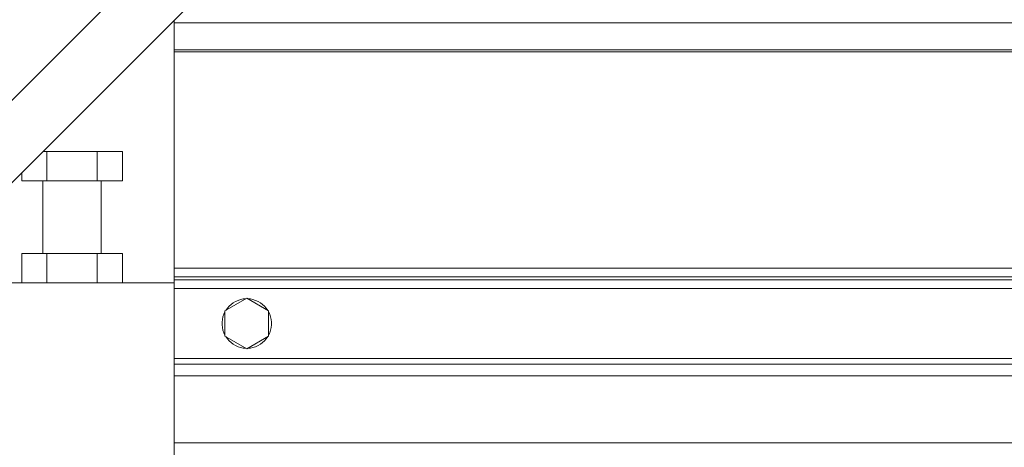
# Model space of a CAD drawing. Header units: millimetres. Extents: x 295996 to 512960, y -33037 to 76497.
# Tile 22 of 256: x 361397 to 361735, y 54923 to 55070. Entities that reach past the tile are written whole.
import ezdxf

# ---------------------------------------------------------------- set-up
doc = ezdxf.new("R2010")
doc.units = ezdxf.units.MM
doc.header["$LTSCALE"] = 0.25
doc.linetypes.add('XKITLINE00', pattern=[0])
doc.layers.get('0').update_dxf_attribs({"lineweight": 20})

msp = doc.modelspace()

# ---------------------------------------------------------------- linework, layer by layer
at = {"linetype": 'XKITLINE00', "lineweight": 0}
for p, q in [((361720.43064, 55368.12395), (361291.21712, 54938.91013)), ((361305.35915, 54924.76799), (361734.57268, 55353.98182)), ((361450.35913, 55069.76799), (361450.35913, 55068.95378)), ((361450.35913, 55068.95378), (361450.35913, 55059.74667)), ((361450.35913, 55068.95378), (365567.36925, 55068.95378)), ((361450.35913, 55059.03956), (361450.35913, 55059.74864)), ((361450.35913, 55059.03956), (361450.35913, 55059.74667)), ((361450.35913, 55059.74667), (365567.36925, 55059.74667)), ((361450.35913, 54984.76799), (361450.35913, 55059.03956)), ((361450.35913, 55059.03956), (365567.36925, 55059.03956)), ((361406.69897, 55024.76799), (361405.35906, 55024.76799)), ((361406.69897, 55014.76799), (361406.69897, 55024.76799)), ((361424.01912, 55024.76799), (361406.69897, 55024.76799)), ((361432.67944, 55024.76799), (361424.01912, 55024.76799)), ((361424.01912, 55024.76799), (361424.01912, 55014.76799)), ((361432.67944, 55014.76799), (361432.67944, 55024.76799)), ((361398.03865, 55014.76799), (361398.03865, 55017.44748)), ((361406.69897, 55014.76799), (361398.03865, 55014.76799)), ((361405.35904, 54989.76796), (361405.35904, 55014.76794)), ((361406.69897, 55014.76799), (361424.01912, 55014.76799)), ((361432.67944, 55014.76799), (361424.01912, 55014.76799)), ((361425.35902, 55014.76794), (361425.35902, 54989.76796)), ((361398.03865, 54979.76799), (361398.03865, 54989.76799)), ((361398.03865, 54989.76799), (361406.69897, 54989.76799)), ((361424.01912, 54989.76799), (361406.69897, 54989.76799)), ((361406.69897, 54989.76799), (361406.69897, 54979.76799)), ((361432.67944, 54989.76799), (361424.01912, 54989.76799)), ((361424.01912, 54989.76799), (361424.01912, 54979.76799)), ((361432.67944, 54989.76799), (361432.67944, 54979.76799)), ((361450.35913, 54983.76799), (361450.35913, 54984.76799)), ((361450.35913, 54984.76799), (361450.35913, 54981.76799)), ((361450.35913, 54984.76799), (365567.36925, 54984.76799)), ((361450.35913, 54980.76799), (361450.35913, 54983.76799)), ((361450.35913, 54980.76799), (361450.35913, 54981.76799)), ((361450.35913, 54981.76799), (365567.36925, 54981.76799)), ((361450.35913, 54979.76799), (361450.35913, 54980.76799)), ((361450.35913, 54980.76799), (365567.36925, 54980.76799)), ((361450.35913, 54979.76799), (361380.35896, 54979.76799)), ((361450.35913, 54979.76799), (361450.35913, 54899.76799)), ((365567.36925, 54977.76799), (361450.35913, 54977.76799)), ((361467.85906, 54970.09812), (361475.35923, 54974.42824)), ((361471.51592, 54973.34955), (361470.71483, 54972.88705)), ((361472.36231, 54973.72228), (361471.51592, 54973.34955)), ((361473.24445, 54974.0008), (361472.36231, 54973.72228)), ((361474.15188, 54974.18181), (361473.24445, 54974.0008)), ((361475.07313, 54974.26318), (361474.15188, 54974.18181)), ((361475.35923, 54974.42824), (361482.85892, 54970.09812)), ((361476.56658, 54974.18181), (361475.64485, 54974.26318)), ((361477.47352, 54974.0008), (361476.56658, 54974.18181)), ((361478.35567, 54973.72228), (361477.47352, 54974.0008)), ((361479.20206, 54973.34955), (361478.35567, 54973.72228)), ((361480.00314, 54972.88705), (361479.20206, 54973.34955)), ((361467.85906, 54961.43786), (361467.85906, 54970.09812)), ((361468.67636, 54971.02048), (361468.14516, 54970.26318)), ((361469.28671, 54971.71558), (361468.67636, 54971.02048)), ((361469.96858, 54972.34022), (361469.28671, 54971.71558)), ((361470.71483, 54972.88705), (361469.96858, 54972.34022)), ((361480.7494, 54972.34022), (361480.00314, 54972.88705)), ((361481.43175, 54971.71558), (361480.7494, 54972.34022)), ((361482.0421, 54971.02048), (361481.43175, 54971.71558)), ((361482.5733, 54970.26318), (361482.0421, 54971.02048)), ((361482.85892, 54970.09812), (361482.85892, 54961.43786)), ((361466.97214, 54967.15004), (361466.87153, 54966.2305)), ((361467.17193, 54968.05321), (361466.97214, 54967.15004)), ((361467.469, 54968.92932), (361467.17193, 54968.05321)), ((361467.85906, 54969.76799), (361467.469, 54968.92932)), ((361483.24945, 54968.92932), (361482.85892, 54969.76799)), ((361483.54604, 54968.05321), (361483.24945, 54968.92932)), ((361483.74584, 54967.15004), (361483.54604, 54968.05321)), ((361483.84645, 54966.2305), (361483.74584, 54967.15004)), ((361466.87153, 54966.2305), (361466.87153, 54965.30548)), ((361466.87153, 54965.30548), (361466.97214, 54964.38594)), ((361466.97214, 54964.38594), (361467.17193, 54963.48277)), ((361467.17193, 54963.48277), (361467.469, 54962.60666)), ((361483.24945, 54962.60666), (361483.54604, 54963.48277)), ((361483.54604, 54963.48277), (361483.74584, 54964.38594)), ((361483.74584, 54964.38594), (361483.84645, 54965.30548)), ((361483.84645, 54965.30548), (361483.84645, 54966.2305)), ((361467.469, 54962.60666), (361467.85906, 54961.76799)), ((361467.85906, 54961.43786), (361475.35923, 54957.10774)), ((361468.14516, 54961.2728), (361468.67636, 54960.51551)), ((361468.67636, 54960.51551), (361469.28671, 54959.82041)), ((361469.28671, 54959.82041), (361469.96858, 54959.19575)), ((361482.85892, 54961.43786), (361475.35923, 54957.10774)), ((361480.7494, 54959.19575), (361481.43175, 54959.82041)), ((361481.43175, 54959.82041), (361482.0421, 54960.51551)), ((361482.0421, 54960.51551), (361482.5733, 54961.2728)), ((361482.85892, 54961.76799), (361483.24945, 54962.60666)), ((361469.96858, 54959.19575), (361470.71483, 54958.64893)), ((361470.71483, 54958.64893), (361471.51592, 54958.18642)), ((361471.51592, 54958.18642), (361472.36231, 54957.81371)), ((361472.36231, 54957.81371), (361473.24445, 54957.53519)), ((361473.24445, 54957.53519), (361474.15188, 54957.35417)), ((361474.15188, 54957.35417), (361475.07313, 54957.2728)), ((361475.64485, 54957.2728), (361476.56658, 54957.35417)), ((361476.56658, 54957.35417), (361477.47352, 54957.53519)), ((361477.47352, 54957.53519), (361478.35567, 54957.81371)), ((361478.35567, 54957.81371), (361479.20206, 54958.18642)), ((361479.20206, 54958.18642), (361480.00314, 54958.64893)), ((361480.00314, 54958.64893), (361480.7494, 54959.19575)), ((365567.36925, 54953.76799), (361450.35913, 54953.76799)), ((365567.36925, 54951.76799), (361450.35913, 54951.76799)), ((365567.36925, 54947.76799), (361450.35913, 54947.76799)), ((365567.36925, 54924.76799), (361450.35913, 54924.76799))]:
    msp.add_line(p, q, dxfattribs=at)

doc.saveas('drawing.dxf')
